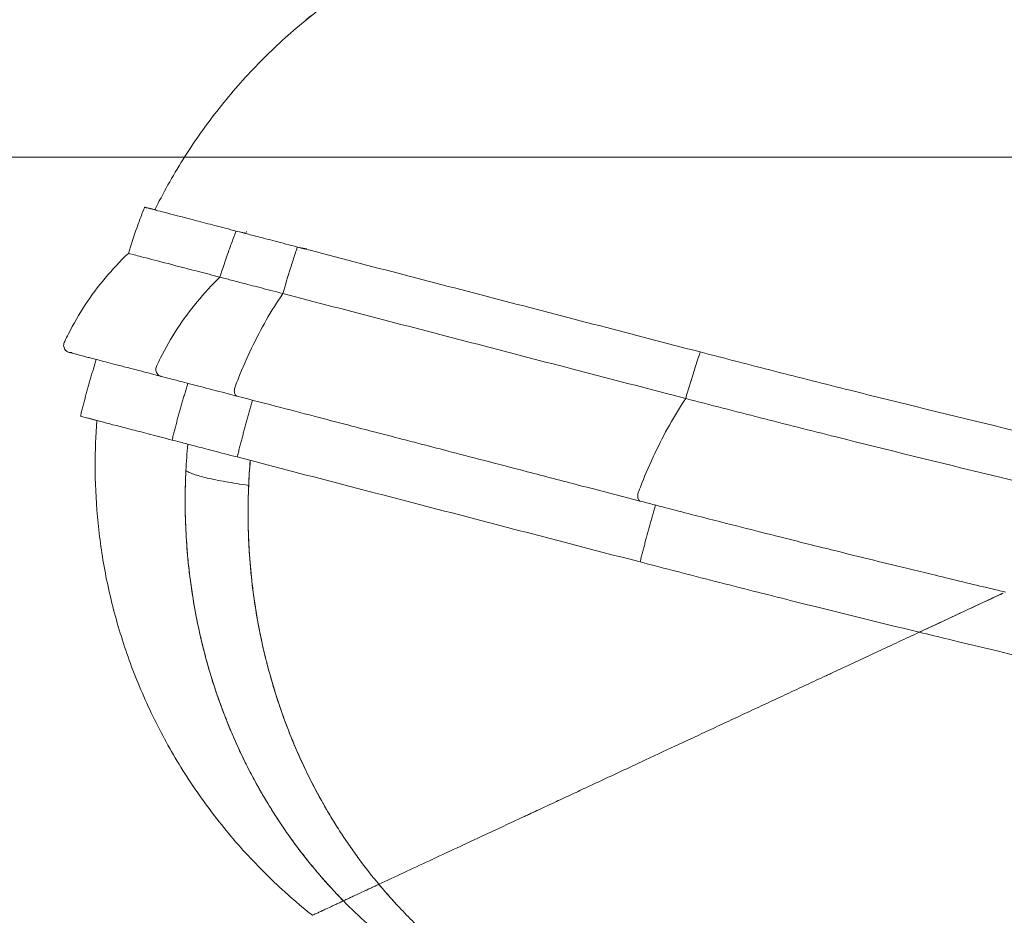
# Model space of a CAD drawing. Header units: millimetres. Extents: x 0 to 594, y 0 to 420.
# Tile 7 of 256: x 79 to 99, y 163 to 182. Entities that reach past the tile are written whole.
import ezdxf

# ---------------------------------------------------------------- set-up
doc = ezdxf.new("R2010")
doc.units = ezdxf.units.MM
doc.layers.add('1', color=7, linetype='Continuous', true_color=0xffffff)
doc.styles.add('Arial', font='txt')
doc.dimstyles.get("Standard").update_dxf_attribs({"dimtxt": 0.18, "dimasz": 0.18, "dimexe": 0.18, "dimexo": 0.0625, "dimgap": 0.09, "dimtad": 0, "dimtih": 1, "dimtoh": 1, "dimdec": 4, "dimzin": 0, "dimdsep": 46, "dimtxsty": 'Standard', "dimcen": 0.09, "dimadec": 0, "dimazin": 0, "dimtfac": 1, "dimtdec": 4, "dimtofl": 0, "dimtmove": 0, "dimatfit": 3, "dimfxl": 0, "dimtolj": 1, "dimtzin": 0, "dimarcsym": 0})

# ---------------------------------------------------------------- blocks, each defined once
blk = doc.blocks.new('_U11')
at = {"layer": '1', "color": 18, "lineweight": 18}
for p, q in [((91.736, 187.848), (46.369, 187.848)), ((48.369, 187.848), (48.369, 164.605)), ((48.369, 129.196), (48.369, 152.439)), ((276.553, 129.196), (46.369, 129.196))]:
    blk.add_line(p, q, dxfattribs=at)
at = {"layer": '1', "color": 18}
for points in [[(48.369, 187.848), (49.307, 184.348), (47.431, 184.348)], [(48.369, 129.196), (47.431, 132.696), (49.307, 132.696)]]:
    blk.add_solid(points, dxfattribs=at)
at = {"layer": '1', "color": 18, "linetype": 'Continuous', "lineweight": 13, "insert": (51.348, 154.096), "char_height": 3.5, "attachment_point": 7, "rotation": 90, "line_spacing_factor": 1.047437, "style": 'Arial'}
blk.add_mtext('\\fArial|b0|i0;\\W1.0000;1.17', dxfattribs=at)
blk = doc.blocks.new('_U12')
at = {"layer": '1', "color": 18, "lineweight": 18}
for p, q in [((222.338, 200.226), (34.863, 200.226)), ((36.863, 200.226), (36.863, 170.753)), ((36.863, 129.196), (36.863, 158.587)), ((276.553, 129.196), (34.863, 129.196))]:
    blk.add_line(p, q, dxfattribs=at)
at = {"layer": '1', "color": 18}
for points in [[(36.863, 200.226), (37.801, 196.726), (35.925, 196.726)], [(36.863, 129.196), (35.925, 132.696), (37.801, 132.696)]]:
    blk.add_solid(points, dxfattribs=at)
at = {"layer": '1', "color": 18, "linetype": 'Continuous', "lineweight": 13, "insert": (39.842, 160.244), "char_height": 3.5, "attachment_point": 7, "rotation": 90, "line_spacing_factor": 1.047437, "style": 'Arial'}
blk.add_mtext('\\fArial|b0|i0;\\W1.0000;1.42', dxfattribs=at)
blk = doc.blocks.new('_U14')
at = {"layer": '1', "color": 18, "lineweight": 18}
for p, q in [((118.661, 179.077), (58.826, 179.077)), ((60.826, 179.077), (60.826, 110.152)), ((276.553, 129.196), (58.826, 129.196))]:
    blk.add_line(p, q, dxfattribs=at)
at = {"layer": '1', "color": 18}
for points in [[(60.826, 179.077), (61.764, 175.577), (59.889, 175.577)], [(60.826, 129.196), (59.889, 132.696), (61.764, 132.696)]]:
    blk.add_solid(points, dxfattribs=at)
at = {"layer": '1', "color": 18, "linetype": 'Continuous', "lineweight": 13, "char_height": 3.5, "attachment_point": 7, "rotation": 90, "line_spacing_factor": 1.047437, "style": 'Arial'}
for s, insert in [('\\fArial|b0|i0;\\W1.0000;1.00', (63.805, 99.643)), ('\\fArial|b0|i0;\\W1.0000;BOW DEFLATED', (63.805, 58.279))]:
    blk.add_mtext(s, dxfattribs=dict(at, insert=insert))

msp = doc.modelspace()

# ---------------------------------------------------------------- linework, layer by layer
at = {"layer": '1', "color": 155, "linetype": 'Continuous', "lineweight": 18}
for p, q in [((81.627, 178.045), (81.864, 177.995)), ((81.864, 177.995), (81.627, 178.045))]:
    msp.add_line(p, q, dxfattribs=at)
at = {"layer": '1', "color": 155, "linetype": 'Continuous', "lineweight": 13}
for p, q in [((83.723, 177.51), (83.518, 177.553)), ((84.978, 177.189), (84.783, 177.224))]:
    msp.add_line(p, q, dxfattribs=at)
at = {"layer": '1', "color": 155, "linetype": 'Continuous', "lineweight": 18}
for points, knots in [([(111.251, 180.496), (110.928, 180.564), (109.643, 180.837), (108.073, 181.18), (106.544, 181.523), (105.658, 181.725), (104.78, 181.927), (103.91, 182.13), (103.036, 182.337), (102.12, 182.556), (101.127, 182.797), (100.015, 183.068), (98.796, 183.366), (97.942, 183.575), (97.503, 183.682)], [0, 0, 0, 0, 0.065836, 0.263431, 0.326694, 0.389908, 0.453124, 0.516488, 0.580167, 0.64634, 0.721825, 0.80492, 0.899722, 1, 1, 1, 1]), ([(81.842, 178.006), (81.87, 178.063), (82.08, 178.476), (82.519, 179.229), (83.24, 180.219), (84.065, 181.133), (84.979, 181.958), (85.815, 182.567), (86.344, 182.893), (86.53, 183)], [0, 0, 0, 0, 0.027815, 0.203485, 0.379156, 0.554827, 0.730497, 0.906168, 1, 1, 1, 1]), ([(86.514, 182.991), (86.333, 182.886), (85.81, 182.564), (84.979, 181.958), (84.065, 181.133), (83.24, 180.219), (82.519, 179.229), (82.08, 178.476), (81.87, 178.063), (81.842, 178.006)], [0, 0, 0, 0, 0.091354, 0.267505, 0.443656, 0.619807, 0.795958, 0.972109, 1, 1, 1, 1]), ([(81.289, 177.094), (81.343, 177.27), (81.4, 177.444), (81.493, 177.703), (81.524, 177.79), (81.573, 177.918), (81.59, 177.961), (81.611, 178.015), (81.615, 178.026), (81.621, 178.039), (81.622, 178.041), (81.623, 178.045), (81.625, 178.046), (81.627, 178.045), (81.627, 178.045), (81.627, 178.045)], [0, 0, 0, 0, 0.544335, 0.544335, 0.816502, 0.816502, 0.952586, 0.952586, 0.986607, 0.986607, 0.995112, 0.995112, 0.999364, 0.999364, 1, 1, 1, 1]), ([(81.627, 178.045), (81.627, 178.045), (81.627, 178.045), (81.625, 178.046), (81.623, 178.045), (81.622, 178.041), (81.621, 178.039), (81.615, 178.026), (81.611, 178.015), (81.59, 177.961), (81.573, 177.918), (81.524, 177.79), (81.493, 177.703), (81.4, 177.444), (81.343, 177.27), (81.289, 177.094)], [0, 0, 0, 0, 0.000636, 0.000636, 0.004888, 0.004888, 0.013393, 0.013393, 0.047414, 0.047414, 0.183498, 0.183498, 0.455665, 0.455665, 1, 1, 1, 1]), ([(83.518, 177.553), (83.363, 177.593), (83.068, 177.67), (82.557, 177.803), (82.067, 177.931), (81.71, 178.024), (81.627, 178.045), (81.627, 178.045)], [0, 0, 0, 0, 0.125006, 0.250012, 0.500023, 0.750035, 1, 1, 1, 1]), ([(93.104, 175.057), (92.403, 175.239), (91.014, 175.601), (88.244, 176.322), (86.167, 176.863), (84.783, 177.224)], [0, 0, 0, 0, 0.25, 0.5, 1, 1, 1, 1]), ([(80.021, 175.067), (80.004, 175.078), (79.989, 175.092), (79.961, 175.133), (79.952, 175.162), (79.951, 175.206), (79.953, 175.22), (79.961, 175.248), (79.967, 175.261), (79.999, 175.326), (80.024, 175.379), (80.154, 175.637), (80.27, 175.836), (80.65, 176.412), (80.946, 176.768), (81.289, 177.094)], [0, 0, 0, 0, 0.022672, 0.022672, 0.057577, 0.057577, 0.075029, 0.075029, 0.092481, 0.092481, 0.162291, 0.162291, 0.441527, 0.441527, 1, 1, 1, 1]), ([(81.289, 177.094), (80.946, 176.768), (80.65, 176.412), (80.27, 175.836), (80.154, 175.637), (80.024, 175.379), (79.999, 175.326), (79.967, 175.261), (79.961, 175.248), (79.953, 175.22), (79.951, 175.206), (79.952, 175.162), (79.961, 175.133), (79.995, 175.083), (80.021, 175.063), (80.075, 175.044), (80.101, 175.041), (80.127, 175.046)], [0, 0, 0, 0, 0.536514, 0.536514, 0.804772, 0.804772, 0.871836, 0.871836, 0.888602, 0.888602, 0.905368, 0.905368, 0.9389, 0.9389, 0.972432, 0.972432, 1, 1, 1, 1]), ([(83.181, 176.601), (83.026, 176.642), (82.73, 176.719), (82.219, 176.852), (81.729, 176.98), (81.372, 177.072), (81.289, 177.094), (81.289, 177.094)], [0, 0, 0, 0, 0.125006, 0.250011, 0.500023, 0.750034, 1, 1, 1, 1]), ([(92.803, 174.096), (92.102, 174.278), (90.712, 174.64), (87.942, 175.362), (85.865, 175.902), (84.48, 176.263)], [0, 0, 0, 0, 0.25, 0.5, 1, 1, 1, 1]), ([(80.066, 175.048), (80.066, 175.048), (80.076, 175.045), (80.119, 175.034), (80.178, 175.018), (80.243, 175.002), (80.303, 174.986), (80.356, 174.972), (80.407, 174.959), (80.467, 174.943), (80.549, 174.922), (80.666, 174.891), (80.819, 174.852), (81.016, 174.8), (81.267, 174.735), (81.582, 174.653), (81.829, 174.589), (81.965, 174.553)], [0, 0, 0, 0, 0.091598, 0.17438, 0.24749, 0.310904, 0.353929, 0.390971, 0.422035, 0.452062, 0.49996, 0.557992, 0.626159, 0.704452, 0.792863, 0.891405, 1, 1, 1, 1]), ([(104.236, 172.35), (102.595, 172.721), (99.879, 173.356), (96.716, 174.134), (94.631, 174.661), (93.611, 174.925), (93.104, 175.057)], [0, 0, 0, 0, 0.422276, 0.711138, 0.855569, 1, 1, 1, 1]), ([(81.965, 174.553), (82.011, 174.541), (82.145, 174.506), (82.481, 174.419), (82.941, 174.299), (83.321, 174.2), (83.531, 174.145)], [0, 0, 0, 0, 0.248332, 0.497222, 0.747657, 1, 1, 1, 1]), ([(83.531, 174.145), (83.832, 174.067), (84.398, 173.92), (85.189, 173.714), (85.866, 173.537), (86.428, 173.391), (86.891, 173.271), (87.359, 173.149), (87.927, 173.001), (88.673, 172.807), (89.585, 172.569), (90.664, 172.288), (91.444, 172.085), (91.864, 171.976)], [0, 0, 0, 0, 0.108829, 0.203934, 0.285312, 0.352963, 0.406883, 0.452096, 0.521914, 0.611535, 0.721017, 0.85047, 1, 1, 1, 1]), ([(102.752, 171.658), (101.525, 171.94), (99.211, 172.485), (96.427, 173.17), (94.335, 173.699), (93.312, 173.963), (92.803, 174.096)], [0, 0, 0, 0, 0.354569, 0.677285, 0.838642, 1, 1, 1, 1]), ([(80.298, 173.73), (80.298, 173.73), (80.369, 173.712), (80.551, 173.665), (80.644, 173.64)], [0, 0, 0, 0, 0.589449, 1, 1, 1, 1]), ([(82.192, 173.237), (82.037, 173.278), (81.741, 173.355), (81.229, 173.488), (80.738, 173.616), (80.381, 173.709), (80.298, 173.73), (80.298, 173.73)], [0, 0, 0, 0, 0.125006, 0.250011, 0.500023, 0.750034, 1, 1, 1, 1]), ([(80.637, 173.639), (80.613, 173.329), (80.601, 173.023), (80.601, 172.372), (80.633, 171.659), (80.781, 170.563), (81.041, 169.454), (81.416, 168.347), (81.909, 167.261), (82.519, 166.214), (83.24, 165.224), (84.065, 164.31), (84.706, 163.731), (85.058, 163.449), (85.091, 163.423)], [0, 0, 0, 0, 0.086463, 0.086463, 0.186809, 0.287155, 0.387501, 0.487846, 0.588192, 0.688538, 0.788883, 0.889229, 0.989575, 1, 1, 1, 1]), ([(85.091, 163.423), (85.058, 163.449), (84.706, 163.731), (84.065, 164.31), (83.24, 165.224), (82.519, 166.214), (81.909, 167.261), (81.416, 168.347), (81.041, 169.454), (80.781, 170.563), (80.633, 171.659), (80.601, 172.372), (80.601, 173.023), (80.613, 173.329), (80.637, 173.639)], [0, 0, 0, 0, 0.010425, 0.110771, 0.211117, 0.311462, 0.411808, 0.512154, 0.612499, 0.712845, 0.813191, 0.913537, 0.913537, 1, 1, 1, 1]), ([(91.86, 170.72), (91.158, 170.903), (89.767, 171.265), (86.997, 171.986), (84.92, 172.527), (83.536, 172.888)], [0, 0, 0, 0, 0.25, 0.5, 1, 1, 1, 1]), ([(83.807, 172.814), (83.799, 172.724), (83.792, 172.634), (83.783, 172.482), (83.778, 172.39), (83.773, 172.298), (83.771, 172.252), (83.771, 172.237), (83.77, 172.206), (83.765, 172.068), (83.759, 171.807), (83.763, 171.442), (83.776, 171.079), (83.8, 170.719), (83.834, 170.36), (83.878, 170.004), (83.932, 169.65), (83.996, 169.299), (84.046, 169.066), (84.086, 168.891), (84.106, 168.804), (84.128, 168.718), (84.138, 168.674), (84.142, 168.66), (84.149, 168.631), (84.183, 168.501), (84.249, 168.258), (84.352, 167.921), (84.464, 167.59), (84.585, 167.264), (84.672, 167.05), (84.805, 166.732), (84.9, 166.524), (85.102, 166.115), (85.208, 165.914), (85.376, 165.617), (85.434, 165.519), (85.5, 165.41), (85.508, 165.398), (85.522, 165.374), (85.53, 165.362), (85.552, 165.326), (85.597, 165.253), (85.643, 165.182), (85.735, 165.04), (85.86, 164.854), (85.989, 164.672), (86.187, 164.405), (86.323, 164.231), (86.464, 164.063)], [0, 0, 0, 0, 0.027528, 0.027528, 0.04623, 0.05558, 0.05558, 0.060256, 0.060256, 0.064931, 0.102334, 0.139737, 0.177139, 0.214542, 0.251945, 0.289348, 0.32675, 0.364153, 0.401556, 0.401556, 0.420257, 0.429608, 0.429608, 0.434283, 0.434283, 0.438959, 0.476361, 0.513764, 0.551167, 0.58857, 0.625972, 0.625972, 0.700778, 0.700778, 0.775583, 0.775583, 0.812986, 0.812986, 0.817662, 0.817662, 0.822337, 0.822337, 0.831688, 0.850389, 0.850389, 0.887792, 0.925194, 0.925194, 1, 1, 1, 1]), ([(82.477, 172.607), (82.457, 172.199), (82.456, 171.589), (82.514, 170.783), (82.585, 170.184), (82.685, 169.594), (82.855, 168.819), (83.136, 167.877), (83.575, 166.803), (84.021, 165.962), (84.422, 165.326), (84.744, 164.868), (85.086, 164.431), (85.416, 164.05), (85.636, 163.818), (85.731, 163.721)], [0, 0, 0, 0, 0.119414, 0.179122, 0.238829, 0.298536, 0.358243, 0.477658, 0.597072, 0.716486, 0.776194, 0.835901, 0.895608, 0.955315, 1, 1, 1, 1]), ([(85.731, 163.721), (85.652, 163.801), (85.574, 163.883), (85.421, 164.049), (85.27, 164.218), (85.05, 164.479), (84.908, 164.659), (84.769, 164.841), (84.701, 164.934), (84.566, 165.122), (84.5, 165.217), (84.371, 165.411), (84.307, 165.51), (84.183, 165.709), (84.122, 165.81), (84.054, 165.926), (84.047, 165.939), (84.032, 165.965), (84.01, 166.003), (83.959, 166.094), (83.916, 166.172), (83.831, 166.329), (83.776, 166.434), (83.67, 166.647), (83.618, 166.755), (83.518, 166.971), (83.421, 167.189), (83.331, 167.411), (83.244, 167.635), (83.202, 167.747), (83.122, 167.974), (83.083, 168.089), (83.009, 168.319), (82.974, 168.436), (82.873, 168.787), (82.812, 169.025), (82.731, 169.388), (82.706, 169.51), (82.677, 169.663), (82.668, 169.709), (82.66, 169.756), (82.654, 169.786), (82.651, 169.802), (82.638, 169.879), (82.627, 169.941), (82.598, 170.127), (82.58, 170.252), (82.548, 170.501), (82.534, 170.626), (82.509, 170.877), (82.499, 171.003), (82.482, 171.255), (82.475, 171.382), (82.466, 171.636), (82.463, 171.763), (82.461, 171.954), (82.461, 172.018), (82.462, 172.114), (82.463, 172.154), (82.463, 172.198), (82.463, 172.21), (82.464, 172.218), (82.464, 172.222), (82.464, 172.242), (82.467, 172.37), (82.471, 172.497), (82.477, 172.608)], [0, 0, 0, 0, 0.037216, 0.037216, 0.074432, 0.111649, 0.148865, 0.148865, 0.186081, 0.186081, 0.223297, 0.223297, 0.260514, 0.260514, 0.29773, 0.29773, 0.302382, 0.302382, 0.307034, 0.316338, 0.334946, 0.334946, 0.372162, 0.372162, 0.409378, 0.409378, 0.446595, 0.483811, 0.483811, 0.521027, 0.521027, 0.558243, 0.558243, 0.59546, 0.59546, 0.669892, 0.669892, 0.707108, 0.707108, 0.716412, 0.721064, 0.721064, 0.725716, 0.725716, 0.744325, 0.744325, 0.781541, 0.781541, 0.818757, 0.818757, 0.855973, 0.855973, 0.893189, 0.893189, 0.930406, 0.930406, 0.949014, 0.949014, 0.958318, 0.960644, 0.961807, 0.961807, 0.96297, 0.96297, 0.967622, 1, 1, 1, 1]), ([(85.581, 165.28), (85.533, 165.357), (85.289, 165.755), (84.89, 166.507), (84.45, 167.58), (84.167, 168.52), (83.994, 169.293), (83.892, 169.883), (83.818, 170.48), (83.758, 171.285), (83.756, 171.895), (83.774, 172.302)], [0, 0, 0, 0, 0.038465, 0.19872, 0.358976, 0.519232, 0.59936, 0.679488, 0.759616, 0.839744, 1, 1, 1, 1]), ([(91.864, 171.976), (92.213, 171.885), (92.872, 171.714), (93.805, 171.476), (94.613, 171.271), (95.29, 171.101), (95.849, 170.962), (96.419, 170.821), (97.112, 170.651), (98.031, 170.428), (98.818, 170.238), (99.303, 170.123), (99.408, 170.099)], [0, 0, 0, 0, 0.14478, 0.271563, 0.379978, 0.470095, 0.54195, 0.602139, 0.695048, 0.814362, 0.960116, 1, 1, 1, 1]), ([(97.629, 169.269), (96.738, 169.485), (95.32, 169.835), (93.405, 170.32), (92.371, 170.587), (91.86, 170.72)], [0, 0, 0, 0, 0.449306, 0.724653, 1, 1, 1, 1]), ([(99.343, 170.068), (99.236, 170.019), (99.131, 169.969), (98.734, 169.784), (98.445, 169.65), (97.873, 169.383), (97.589, 169.251), (97.167, 169.054), (96.887, 168.923), (96.471, 168.729), (96.196, 168.601), (95.991, 168.505), (95.905, 168.465), (95.82, 168.426), (95.786, 168.41), (95.769, 168.402), (95.718, 168.378), (95.549, 168.299), (95.246, 168.158), (94.849, 167.973), (94.458, 167.79), (94.201, 167.671), (93.946, 167.552), (93.82, 167.493), (93.569, 167.376), (93.444, 167.318), (93.198, 167.203), (93.075, 167.146), (92.833, 167.032), (92.712, 166.976), (92.354, 166.809), (92.119, 166.7), (91.771, 166.538), (91.656, 166.484), (91.428, 166.378), (91.315, 166.325), (91.09, 166.22), (90.978, 166.168), (90.756, 166.064), (90.646, 166.013), (90.427, 165.911), (90.319, 165.86), (90.103, 165.76), (89.996, 165.71), (89.783, 165.61), (89.677, 165.561), (89.559, 165.506), (89.546, 165.5), (89.52, 165.488), (89.48, 165.469), (89.389, 165.427), (89.312, 165.391), (89.054, 165.271), (88.852, 165.176), (88.455, 164.991), (88.26, 164.9), (87.879, 164.723), (87.692, 164.636), (87.327, 164.465), (87.148, 164.382), (86.799, 164.219), (86.629, 164.14), (86.464, 164.063)], [0, 0, 0, 0, 0.019715, 0.019715, 0.074175, 0.074175, 0.128635, 0.128635, 0.155865, 0.183096, 0.210326, 0.210326, 0.223941, 0.227345, 0.227345, 0.230748, 0.230748, 0.237556, 0.264786, 0.292016, 0.319246, 0.346476, 0.346476, 0.373707, 0.373707, 0.400937, 0.400937, 0.428167, 0.428167, 0.455397, 0.455397, 0.509857, 0.509857, 0.537087, 0.537087, 0.564318, 0.564318, 0.591548, 0.591548, 0.618778, 0.618778, 0.646008, 0.646008, 0.673238, 0.673238, 0.700468, 0.700468, 0.703872, 0.703872, 0.707276, 0.714083, 0.727699, 0.727699, 0.782159, 0.782159, 0.836619, 0.836619, 0.891079, 0.891079, 0.94554, 0.94554, 1, 1, 1, 1]), ([(86.464, 164.063), (86.629, 164.14), (86.799, 164.219), (87.148, 164.382), (87.327, 164.465), (87.692, 164.636), (87.879, 164.723), (88.26, 164.9), (88.455, 164.991), (88.852, 165.176), (89.054, 165.271), (89.312, 165.391), (89.389, 165.427), (89.48, 165.469), (89.52, 165.488), (89.546, 165.5), (89.559, 165.506), (89.677, 165.561), (89.783, 165.61), (89.996, 165.71), (90.103, 165.76), (90.319, 165.86), (90.427, 165.911), (90.646, 166.013), (90.756, 166.064), (90.978, 166.168), (91.09, 166.22), (91.315, 166.325), (91.428, 166.378), (91.656, 166.484), (91.771, 166.538), (92.119, 166.7), (92.354, 166.809), (92.712, 166.976), (92.833, 167.032), (93.075, 167.146), (93.198, 167.203), (93.444, 167.318), (93.569, 167.376), (93.82, 167.493), (93.946, 167.552), (94.201, 167.671), (94.458, 167.79), (94.849, 167.973), (95.246, 168.158), (95.549, 168.299), (95.718, 168.378), (95.769, 168.402), (95.786, 168.41), (95.82, 168.426), (95.905, 168.465), (95.991, 168.505), (96.196, 168.601), (96.471, 168.729), (96.887, 168.923), (97.167, 169.054), (97.589, 169.251), (97.873, 169.383), (98.445, 169.65), (98.734, 169.784), (99.131, 169.969), (99.236, 170.019), (99.343, 170.068)], [0, 0, 0, 0, 0.05446, 0.05446, 0.108921, 0.108921, 0.163381, 0.163381, 0.217841, 0.217841, 0.272301, 0.272301, 0.285917, 0.292724, 0.296128, 0.296128, 0.299532, 0.299532, 0.326762, 0.326762, 0.353992, 0.353992, 0.381222, 0.381222, 0.408452, 0.408452, 0.435682, 0.435682, 0.462913, 0.462913, 0.490143, 0.490143, 0.544603, 0.544603, 0.571833, 0.571833, 0.599063, 0.599063, 0.626293, 0.626293, 0.653524, 0.653524, 0.680754, 0.707984, 0.735214, 0.762444, 0.769252, 0.769252, 0.772655, 0.772655, 0.776059, 0.789674, 0.789674, 0.816904, 0.844135, 0.871365, 0.871365, 0.925825, 0.925825, 0.980285, 0.980285, 1, 1, 1, 1]), ([(97.629, 169.269), (97.86, 169.377), (98.093, 169.485), (98.443, 169.649), (98.56, 169.703), (98.736, 169.785), (98.854, 169.84), (99.082, 169.947), (99.252, 170.026), (99.363, 170.078)], [0, 0, 0, 0, 0.40493, 0.40493, 0.607395, 0.607395, 0.708628, 0.80986, 1, 1, 1, 1]), ([(99.352, 170.073), (99.245, 170.022), (99.078, 169.945), (98.854, 169.84), (98.736, 169.785), (98.56, 169.703), (98.443, 169.649), (98.093, 169.485), (97.86, 169.377), (97.629, 169.269)], [0, 0, 0, 0, 0.185191, 0.287042, 0.388893, 0.388893, 0.592595, 0.592595, 1, 1, 1, 1]), ([(104.982, 167.566), (102.687, 168.072), (100.22, 168.642), (97.829, 169.22), (97.629, 169.269)], [0, 0, 0, 0, 0.915706, 1, 1, 1, 1]), ([(85.731, 163.721), (85.739, 163.725), (85.75, 163.73), (85.769, 163.739), (85.776, 163.742), (85.792, 163.749), (85.8, 163.753), (85.819, 163.762), (85.829, 163.767), (85.85, 163.777), (85.862, 163.782), (85.877, 163.789), (85.88, 163.791), (85.886, 163.793), (85.896, 163.798), (85.906, 163.803), (85.927, 163.812), (85.941, 163.819), (85.987, 163.84), (86.021, 163.856), (86.094, 163.89), (86.134, 163.909), (86.182, 163.931), (86.187, 163.934), (86.198, 163.939), (86.214, 163.946), (86.231, 163.954), (86.265, 163.97), (86.289, 163.981), (86.337, 164.003), (86.386, 164.026), (86.437, 164.05), (86.464, 164.063)], [0, 0, 0, 0, 0.125, 0.125, 0.1875, 0.1875, 0.25, 0.25, 0.3125, 0.3125, 0.375, 0.375, 0.390625, 0.390625, 0.40625, 0.4375, 0.4375, 0.5, 0.5, 0.625, 0.625, 0.75, 0.75, 0.765625, 0.765625, 0.78125, 0.8125, 0.8125, 0.875, 0.875, 0.9375, 1, 1, 1, 1]), ([(86.896, 163.574), (86.85, 163.623), (86.703, 163.783), (86.56, 163.947), (86.464, 164.063)], [0, 0, 0, 0, 0.310931, 1, 1, 1, 1]), ([(86.464, 164.063), (86.555, 163.952), (86.743, 163.737), (87.035, 163.426), (87.338, 163.127), (87.547, 162.937), (87.707, 162.797), (87.787, 162.728), (87.876, 162.655), (87.91, 162.627), (87.924, 162.616), (87.931, 162.61), (87.951, 162.593), (88.075, 162.493), (88.2, 162.397), (88.425, 162.23), (88.538, 162.149), (88.768, 161.993), (89, 161.842), (89.354, 161.63), (89.716, 161.433), (90.085, 161.251), (90.46, 161.085), (90.715, 160.983), (90.908, 160.911), (90.972, 160.888), (91.07, 160.854), (91.119, 160.837), (91.176, 160.818), (91.2, 160.81), (91.216, 160.804), (91.225, 160.802), (91.364, 160.756), (91.495, 160.716), (91.752, 160.643), (91.878, 160.61), (92.005, 160.579)], [0, 0, 0, 0, 0.062684, 0.125368, 0.188052, 0.250737, 0.250737, 0.282079, 0.29775, 0.301667, 0.301667, 0.305585, 0.305585, 0.313421, 0.376105, 0.376105, 0.438789, 0.438789, 0.501473, 0.564157, 0.626841, 0.689525, 0.75221, 0.814894, 0.814894, 0.846236, 0.846236, 0.861907, 0.869742, 0.87366, 0.87366, 0.877578, 0.877578, 0.940262, 0.940262, 1, 1, 1, 1]), ([(85.091, 163.423), (85.091, 163.423), (85.093, 163.423), (85.097, 163.426), (85.107, 163.43), (85.116, 163.434), (85.141, 163.446), (85.157, 163.453), (85.195, 163.471), (85.218, 163.482), (85.256, 163.5), (85.27, 163.506), (85.292, 163.516), (85.3, 163.52), (85.315, 163.527), (85.323, 163.531), (85.364, 163.55), (85.401, 163.567), (85.461, 163.595), (85.503, 163.615), (85.55, 163.636), (85.598, 163.659), (85.623, 163.671), (85.676, 163.695), (85.703, 163.708), (85.731, 163.721)], [0, 0, 0, 0, 0.060238, 0.122888, 0.122888, 0.24819, 0.24819, 0.373492, 0.373492, 0.498793, 0.498793, 0.561444, 0.561444, 0.59277, 0.59277, 0.624095, 0.624095, 0.749397, 0.749397, 0.812048, 0.874698, 0.874698, 0.937349, 0.937349, 1, 1, 1, 1]), ([(85.731, 163.721), (85.703, 163.708), (85.676, 163.695), (85.623, 163.671), (85.598, 163.659), (85.55, 163.636), (85.503, 163.615), (85.461, 163.595), (85.401, 163.567), (85.364, 163.55), (85.323, 163.531), (85.315, 163.527), (85.3, 163.52), (85.292, 163.516), (85.27, 163.506), (85.256, 163.5), (85.218, 163.482), (85.195, 163.471), (85.157, 163.453), (85.141, 163.446), (85.116, 163.434), (85.107, 163.43), (85.097, 163.426), (85.093, 163.423), (85.091, 163.423), (85.091, 163.423)], [0, 0, 0, 0, 0.062534, 0.062534, 0.125069, 0.125069, 0.187603, 0.250137, 0.250137, 0.375206, 0.375206, 0.406473, 0.406473, 0.43774, 0.43774, 0.500274, 0.500274, 0.625343, 0.625343, 0.750412, 0.750412, 0.87548, 0.87548, 0.938015, 1, 1, 1, 1]), ([(85.731, 163.721), (85.891, 163.559), (86.318, 163.152), (87.053, 162.561), (87.948, 161.981), (88.891, 161.501), (89.735, 161.174), (90.265, 161.017), (90.46, 160.965)], [0, 0, 0, 0, 0.120248, 0.312398, 0.504548, 0.696698, 0.888848, 1, 1, 1, 1])]:
    msp.add_open_spline(points, degree=3, knots=knots, dxfattribs=at)
at = {"layer": '1', "color": 155, "linetype": 'Continuous', "lineweight": 13}
for points, knots in [([(83.518, 177.553), (83.518, 177.553), (83.518, 177.553), (83.516, 177.553), (83.514, 177.553), (83.513, 177.549), (83.512, 177.546), (83.506, 177.533), (83.502, 177.522), (83.481, 177.469), (83.465, 177.426), (83.416, 177.297), (83.385, 177.211), (83.293, 176.951), (83.235, 176.777), (83.181, 176.601)], [0, 0, 0, 0, 0.000636, 0.000636, 0.004888, 0.004888, 0.013393, 0.013393, 0.047414, 0.047414, 0.183498, 0.183498, 0.455665, 0.455665, 1, 1, 1, 1]), ([(84.783, 177.224), (84.783, 177.224), (84.782, 177.224), (84.781, 177.224), (84.78, 177.223), (84.779, 177.219), (84.778, 177.217), (84.773, 177.203), (84.77, 177.192), (84.752, 177.138), (84.737, 177.095), (84.694, 176.964), (84.666, 176.877), (84.584, 176.615), (84.531, 176.439), (84.48, 176.263)], [0, 0, 0, 0, 0.000636, 0.000636, 0.004888, 0.004888, 0.013393, 0.013393, 0.047414, 0.047414, 0.183498, 0.183498, 0.455665, 0.455665, 1, 1, 1, 1]), ([(83.181, 176.601), (82.842, 176.275), (82.549, 175.918), (82.172, 175.341), (82.057, 175.141), (81.927, 174.883), (81.903, 174.831), (81.871, 174.765), (81.865, 174.752), (81.857, 174.725), (81.855, 174.71), (81.856, 174.666), (81.865, 174.637), (81.899, 174.587), (81.924, 174.568), (81.958, 174.555), (81.963, 174.554), (81.968, 174.552)], [0, 0, 0, 0, 0.548431, 0.548431, 0.822647, 0.822647, 0.891201, 0.891201, 0.90834, 0.90834, 0.925478, 0.925478, 0.959755, 0.959755, 0.994032, 0.994032, 1, 1, 1, 1]), ([(84.48, 176.263), (84.24, 175.911), (84.025, 175.533), (83.737, 174.933), (83.647, 174.727), (83.541, 174.463), (83.521, 174.409), (83.495, 174.342), (83.49, 174.329), (83.482, 174.301), (83.48, 174.287), (83.475, 174.245), (83.478, 174.217), (83.494, 174.172), (83.507, 174.155), (83.526, 174.147), (83.528, 174.146), (83.53, 174.146)], [0, 0, 0, 0, 0.549167, 0.549167, 0.82375, 0.82375, 0.892396, 0.892396, 0.909558, 0.909558, 0.926719, 0.926719, 0.961042, 0.961042, 0.995365, 0.995365, 1, 1, 1, 1]), ([(93.104, 175.057), (93.104, 175.057), (93.104, 175.057), (93.103, 175.057), (93.102, 175.057), (93.101, 175.052), (93.1, 175.05), (93.095, 175.036), (93.092, 175.025), (93.074, 174.971), (93.059, 174.928), (93.017, 174.797), (92.989, 174.71), (92.907, 174.448), (92.854, 174.272), (92.803, 174.096)], [0, 0, 0, 0, 0.000636, 0.000636, 0.004888, 0.004888, 0.013393, 0.013393, 0.047414, 0.047414, 0.183498, 0.183498, 0.455665, 0.455665, 1, 1, 1, 1]), ([(92.803, 174.096), (92.567, 173.742), (92.355, 173.364), (92.07, 172.763), (91.98, 172.557), (91.876, 172.292), (91.855, 172.239), (91.83, 172.172), (91.825, 172.159), (91.817, 172.131), (91.815, 172.117), (91.81, 172.074), (91.813, 172.047), (91.827, 172.002), (91.84, 171.985), (91.859, 171.977), (91.861, 171.976), (91.863, 171.976)], [0, 0, 0, 0, 0.549167, 0.549167, 0.82375, 0.82375, 0.892396, 0.892396, 0.909558, 0.909558, 0.926719, 0.926719, 0.961042, 0.961042, 0.995365, 0.995365, 1, 1, 1, 1])]:
    msp.add_open_spline(points, degree=3, knots=knots, dxfattribs=at)
at = {"layer": '1', "color": 155, "linetype": 'Continuous', "lineweight": 18}
for points in [[(84.783, 177.224), (84.615, 177.267), (84.308, 177.347), (83.938, 177.444), (83.665, 177.515), (83.554, 177.544), (83.518, 177.553)], [(83.737, 177.538), (83.733, 177.539), (83.728, 177.54), (83.724, 177.541)], [(84.48, 176.263), (84.309, 176.308), (83.992, 176.39), (83.612, 176.489), (83.331, 176.562), (83.217, 176.592), (83.181, 176.601)], [(83.536, 172.888), (83.359, 172.934), (83.03, 173.019), (82.637, 173.122), (82.348, 173.197), (82.229, 173.228), (82.192, 173.237)], [(82.477, 172.607), (82.486, 172.788), (82.498, 172.968), (82.515, 173.149)], [(83.806, 172.812), (83.792, 172.642), (83.781, 172.472), (83.774, 172.302)], [(83.774, 172.302), (83.688, 172.314), (83.523, 172.339), (83.296, 172.377), (83.092, 172.415), (82.913, 172.454), (82.76, 172.493), (82.635, 172.532), (82.539, 172.57), (82.494, 172.595), (82.477, 172.607)], [(83.774, 172.302), (83.688, 172.314), (83.523, 172.339), (83.296, 172.377), (83.092, 172.415), (82.913, 172.454), (82.76, 172.493), (82.635, 172.532), (82.539, 172.57), (82.494, 172.595), (82.477, 172.607)], [(85.758, 163.694), (85.749, 163.703), (85.74, 163.712), (85.731, 163.721)]]:
    msp.add_open_spline(points, degree=3, dxfattribs=at)
for points, weights in [([(80.625, 174.903), (80.504, 174.515), (80.395, 174.124), (80.298, 173.73)], [0.999547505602, 0.999445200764, 0.99959603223, 1]), ([(80.298, 173.73), (80.395, 174.124), (80.504, 174.515), (80.625, 174.902)], [1, 0.999596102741, 0.999445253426, 0.999547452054])]:
    msp.add_rational_spline(points, weights, degree=3, dxfattribs=at)
at = {"layer": '1', "color": 155, "linetype": 'Continuous', "lineweight": 13}
for points, weights in [([(82.518, 174.409), (82.398, 174.022), (82.289, 173.631), (82.192, 173.237)], [0.999547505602, 0.999445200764, 0.99959603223, 1]), ([(83.853, 174.062), (83.741, 173.672), (83.635, 173.281), (83.536, 172.888)], [0.999547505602, 0.999445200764, 0.99959603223, 1]), ([(92.178, 171.895), (92.065, 171.505), (91.96, 171.113), (91.86, 170.72)], [0.99954762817, 0.999445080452, 0.999595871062, 1])]:
    msp.add_rational_spline(points, weights, degree=3, dxfattribs=at)

# ---------------------------------------------------------------- dimensions: what is measured, and where the dimension line sits
at = {"layer": '1', "color": 18, "linetype": 'Continuous', "lineweight": 13}
for base, p2, picture, middle in [((36.863, 200.226), (222.338, 200.226), '_U12', (36.863, 164.67)), ((48.369, 187.848), (92.504, 187.848), '_U11', (48.369, 158.522))]:
    dim = msp.add_linear_dim(base=base, p1=(276.553, 129.196), p2=p2, angle=90, dimstyle='Standard', override={"dimtxt": 3.5, "dimasz": 3.5, "dimexe": 2, "dimexo": 0, "dimgap": 1.5, "dimtih": 0, "dimtoh": 0, "dimdec": 2, "dimlfac": 0.02, "dimdsep": 46, "dimlunit": 2, "dimtxsty": 'Arial', "dimsah": 1, "dimse1": 0, "dimse2": 0, "dimsd1": 0, "dimsd2": 0, "dimclrd": 18, "dimclre": 18, "dimclrt": 18, "dimtol": 0, "dimtm": -0.1, "dimtfac": 1, "dimtdec": 2, "dimtofl": 1, "dimtmove": 0, "dimlwd": 18, "dimlwe": 18}, dxfattribs=at)
    dim.commit()
    dim.dimension.update_dxf_attribs({"geometry": picture, "text_midpoint": middle, "dimtype": 160})
dim = msp.add_linear_dim(base=(60.826, 179.077), p1=(276.553, 129.196), p2=(118.661, 179.077), angle=90, text='\\fArial|b0|i0;\\C18;{\\H1.00x;\\fArial|b0|i0;BOW DEFLATED\\fArial|b0|i0;}\\C18; <> ', dimstyle='Standard', override={"dimtxt": 3.5, "dimasz": 3.5, "dimexe": 2, "dimexo": 0, "dimgap": 1.5, "dimtih": 0, "dimtoh": 0, "dimdec": 2, "dimlfac": 0.02, "dimdsep": 46, "dimlunit": 2, "dimtxsty": 'Arial', "dimsah": 1, "dimse1": 0, "dimse2": 0, "dimsd1": 0, "dimsd2": 0, "dimclrd": 18, "dimclre": 18, "dimclrt": 18, "dimtol": 0, "dimtm": -0.1, "dimtfac": 1, "dimtdec": 2, "dimtofl": 1, "dimtmove": 0, "dimlwd": 18, "dimlwe": 18}, dxfattribs=at)
dim.commit()
dim.dimension.update_dxf_attribs({"geometry": '_U14', "text_midpoint": (60.826, 83.387), "dimtype": 160})

doc.saveas('drawing.dxf')
